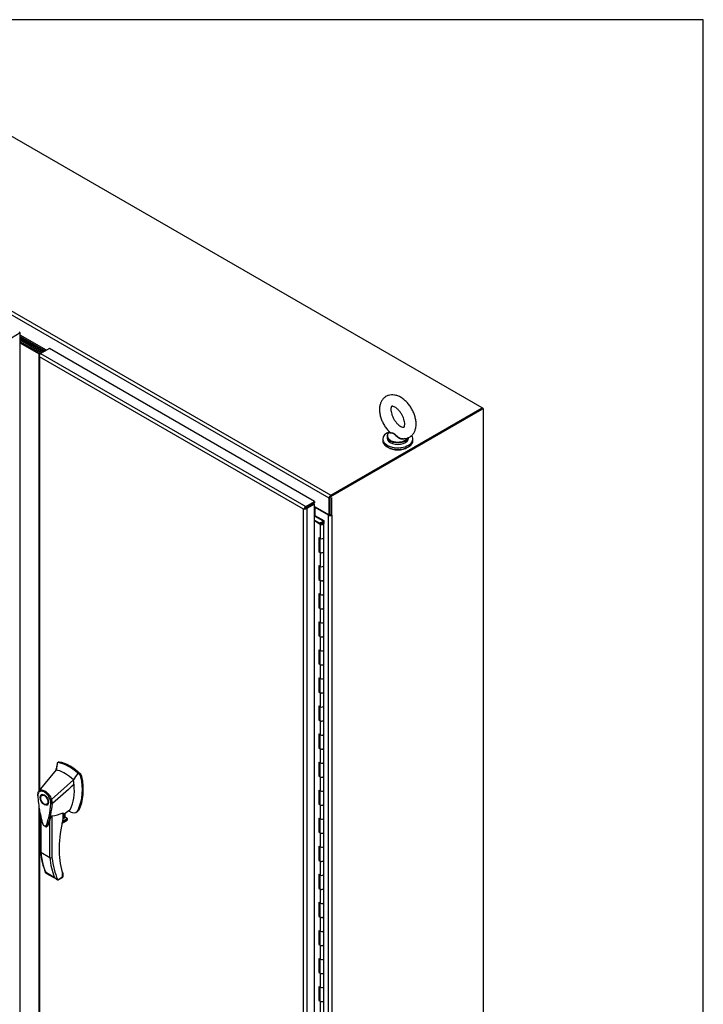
# Model space of a CAD drawing. Header units: inches. Extents: x 1 to 359, y -2 to 239.
# Tile 24 of 24: x 319 to 359, y 182 to 239. Entities that reach past the tile are written whole.
import ezdxf

# ---------------------------------------------------------------- set-up
doc = ezdxf.new("R2010")
doc.units = ezdxf.units.IN
doc.header["$MEASUREMENT"] = 0
for name, color, linetype in [('COM55607-1', 7, 'Continuous'), ('COM70098', 7, 'Continuous'), ('COM70112-1', 7, 'Continuous'), ('COM71181-1', 7, 'Continuous'), ('COM71193-1', 7, 'Continuous'), ('COM71194-1', 7, 'Continuous'), ('Default', 7, 'Continuous'), ('GSK86006', 7, 'Continuous'), ('HAN86294', 7, 'Continuous'), ('SCS86415', 7, 'Continuous'), ('WAF25377', 7, 'Continuous'), ('WAM254785', 7, 'Continuous')]:
    doc.layers.add(name, color=color, linetype=linetype)

# ---------------------------------------------------------------- blocks, each defined once
blk = doc.blocks.new('SE5')
at = {"layer": 'COM55607-1', "color": 7, "linetype": 'Continuous'}
for p, q in [((336.606, 210.003), (336.633, 210.019)), ((337.081, 209.71), (336.606, 209.984)), ((336.606, 209.747), (336.987, 209.527)), ((336.633, 210.019), (337.143, 209.725)), ((336.943, 209.501), (336.606, 209.696)), ((336.984, 209.569), (336.936, 209.592)), ((336.936, 209.592), (336.936, 209.556)), ((336.943, 209.501), (336.943, 208.685)), ((336.976, 209.549), (336.976, 209.533)), ((336.984, 209.569), (336.984, 209.564)), ((337.076, 209.536), (337.076, 209.549)), ((337.081, 209.609), (337.081, 209.71)), ((337.143, 209.725), (337.143, 209.552)), ((337.143, 208.733), (337.143, 209.549)), ((336.861, 208.732), (336.861, 207.916)), ((336.861, 208.732), (336.943, 208.685)), ((336.905, 208.707), (336.905, 207.941)), ((336.909, 208.705), (336.909, 207.916)), ((337.143, 207.916), (337.143, 208.733)), ((336.905, 207.941), (336.861, 207.916)), ((336.861, 207.916), (336.943, 207.868)), ((336.905, 207.941), (336.909, 207.939)), ((336.943, 207.868), (336.943, 207.052)), ((337.143, 207.1), (337.143, 207.916)), ((336.861, 207.099), (336.861, 206.283)), ((336.861, 207.099), (336.943, 207.052)), ((336.905, 207.074), (336.905, 206.308)), ((336.909, 207.072), (336.909, 206.283)), ((337.143, 206.283), (337.143, 207.1)), ((336.905, 206.308), (336.861, 206.283)), ((336.905, 206.308), (336.909, 206.306)), ((336.861, 206.283), (336.943, 206.235)), ((336.943, 206.235), (336.943, 205.419)), ((337.143, 205.467), (337.143, 206.283)), ((336.861, 205.466), (336.861, 204.65)), ((336.861, 205.466), (336.943, 205.419)), ((336.905, 205.441), (336.905, 204.675)), ((336.909, 205.439), (336.909, 204.65)), ((337.143, 204.65), (337.143, 205.467)), ((336.905, 204.675), (336.861, 204.65)), ((336.861, 204.65), (336.943, 204.602)), ((336.905, 204.675), (336.909, 204.673)), ((336.943, 204.602), (336.943, 203.786)), ((337.143, 203.834), (337.143, 204.65)), ((336.861, 203.833), (336.861, 203.017)), ((336.861, 203.833), (336.943, 203.786)), ((336.905, 203.808), (336.905, 203.042)), ((336.909, 203.806), (336.909, 203.017)), ((337.143, 203.017), (337.143, 203.834)), ((336.905, 203.042), (336.861, 203.017)), ((336.861, 203.017), (336.943, 202.969)), ((336.905, 203.042), (336.909, 203.04)), ((336.943, 202.969), (336.943, 202.153)), ((337.143, 202.201), (337.143, 203.017)), ((336.861, 202.2), (336.861, 201.384)), ((336.861, 202.2), (336.943, 202.153)), ((336.905, 202.175), (336.905, 201.409)), ((336.909, 202.173), (336.909, 201.384)), ((337.143, 201.384), (337.143, 202.201)), ((336.905, 201.409), (336.861, 201.384)), ((336.861, 201.384), (336.943, 201.336)), ((336.905, 201.409), (336.909, 201.407)), ((336.943, 201.336), (336.943, 200.52)), ((337.143, 200.568), (337.143, 201.384)), ((336.861, 200.567), (336.861, 199.751)), ((336.861, 200.567), (336.943, 200.52)), ((336.905, 200.542), (336.905, 199.776)), ((336.909, 200.54), (336.909, 199.751)), ((337.143, 199.751), (337.143, 200.568)), ((336.905, 199.776), (336.861, 199.751)), ((336.861, 199.751), (336.943, 199.703)), ((336.905, 199.776), (336.909, 199.774)), ((336.943, 199.703), (336.943, 198.887)), ((337.143, 198.935), (337.143, 199.751)), ((336.861, 198.934), (336.861, 198.118)), ((336.861, 198.934), (336.943, 198.887)), ((336.905, 198.909), (336.905, 198.143)), ((336.909, 198.907), (336.909, 198.118)), ((337.143, 198.118), (337.143, 198.935)), ((336.905, 198.143), (336.861, 198.118)), ((336.861, 198.118), (336.943, 198.07)), ((336.905, 198.143), (336.909, 198.141)), ((336.943, 198.07), (336.943, 197.254)), ((337.143, 197.302), (337.143, 198.118)), ((336.861, 197.301), (336.861, 196.485)), ((336.861, 197.301), (336.943, 197.254)), ((336.905, 197.276), (336.905, 196.51)), ((336.909, 197.274), (336.909, 196.485)), ((337.143, 196.485), (337.143, 197.302)), ((336.905, 196.51), (336.861, 196.485)), ((336.861, 196.485), (336.943, 196.437)), ((336.905, 196.51), (336.909, 196.508)), ((336.943, 196.437), (336.943, 195.621)), ((337.143, 195.669), (337.143, 196.485)), ((336.861, 195.668), (336.861, 194.852)), ((336.861, 195.668), (336.943, 195.621)), ((336.905, 195.643), (336.905, 194.877)), ((336.909, 195.641), (336.909, 194.852)), ((337.143, 194.852), (337.143, 195.669)), ((336.905, 194.877), (336.861, 194.852)), ((336.861, 194.852), (336.943, 194.804)), ((336.905, 194.877), (336.909, 194.875)), ((337.143, 194.036), (337.143, 194.852)), ((336.943, 194.804), (336.943, 193.988)), ((336.861, 194.035), (336.861, 193.219)), ((336.861, 194.035), (336.943, 193.988)), ((336.905, 194.01), (336.905, 193.244)), ((336.909, 194.008), (336.909, 193.219)), ((337.143, 193.219), (337.143, 194.036)), ((336.905, 193.244), (336.861, 193.219)), ((336.861, 193.219), (336.943, 193.171)), ((336.905, 193.244), (336.909, 193.242)), ((336.943, 193.171), (336.943, 192.355)), ((337.143, 192.403), (337.143, 193.219)), ((336.861, 192.402), (336.861, 191.586)), ((336.861, 192.402), (336.943, 192.355)), ((336.905, 192.377), (336.905, 191.611)), ((336.909, 192.375), (336.909, 191.586)), ((337.143, 191.586), (337.143, 192.403)), ((336.905, 191.611), (336.861, 191.586)), ((336.861, 191.586), (336.943, 191.538)), ((336.905, 191.611), (336.909, 191.609)), ((336.943, 191.538), (336.943, 190.722)), ((337.143, 190.77), (337.143, 191.586)), ((336.861, 190.769), (336.861, 189.953)), ((336.861, 190.769), (336.943, 190.722)), ((336.905, 190.744), (336.905, 189.978)), ((336.909, 190.742), (336.909, 189.953)), ((337.143, 189.953), (337.143, 190.77)), ((336.905, 189.978), (336.861, 189.953)), ((336.861, 189.953), (336.943, 189.905)), ((336.905, 189.978), (336.909, 189.976)), ((336.943, 189.905), (336.943, 189.089)), ((337.143, 189.137), (337.143, 189.953)), ((336.861, 189.136), (336.861, 188.32)), ((336.861, 189.136), (336.943, 189.089)), ((337.143, 188.32), (337.143, 189.137)), ((336.905, 189.111), (336.905, 188.345)), ((336.909, 189.109), (336.909, 188.32)), ((336.905, 188.345), (336.861, 188.32)), ((336.861, 188.32), (336.943, 188.272)), ((336.905, 188.345), (336.909, 188.343)), ((336.943, 188.272), (336.943, 187.456)), ((337.143, 187.504), (337.143, 188.32)), ((336.861, 187.503), (336.861, 186.687)), ((336.861, 187.503), (336.943, 187.456)), ((336.905, 187.478), (336.905, 186.712)), ((336.909, 187.476), (336.909, 186.687)), ((337.143, 186.687), (337.143, 187.504)), ((336.905, 186.712), (336.861, 186.687)), ((336.861, 186.687), (336.943, 186.639)), ((336.905, 186.712), (336.909, 186.71)), ((336.943, 186.639), (336.943, 185.823)), ((337.143, 185.871), (337.143, 186.687)), ((336.861, 185.87), (336.861, 185.054)), ((336.861, 185.87), (336.943, 185.823)), ((336.905, 185.845), (336.905, 185.079)), ((336.909, 185.843), (336.909, 185.054)), ((337.143, 185.054), (337.143, 185.871)), ((336.905, 185.079), (336.861, 185.054)), ((336.861, 185.054), (336.943, 185.006)), ((336.905, 185.079), (336.909, 185.077)), ((336.943, 185.006), (336.943, 184.19)), ((337.143, 184.238), (337.143, 185.054)), ((336.861, 184.237), (336.861, 183.421)), ((336.861, 184.237), (336.943, 184.19)), ((336.905, 184.212), (336.905, 183.446)), ((336.909, 184.21), (336.909, 183.421)), ((337.143, 183.421), (337.143, 184.238)), ((336.905, 183.446), (336.861, 183.421)), ((336.861, 183.421), (336.943, 183.373)), ((336.905, 183.446), (336.909, 183.444)), ((337.143, 182.605), (337.143, 183.421)), ((336.943, 183.373), (336.943, 182.557)), ((336.861, 182.604), (336.861, 181.788)), ((336.861, 182.604), (336.943, 182.557)), ((336.905, 182.579), (336.905, 181.813)), ((336.909, 182.577), (336.909, 181.788)), ((337.143, 181.788), (337.143, 182.605)), ((336.905, 181.813), (336.861, 181.788)), ((336.861, 181.788), (336.943, 181.74)), ((336.905, 181.813), (336.909, 181.811)), ((336.943, 181.74), (336.943, 180.924)), ((337.143, 180.972), (337.143, 181.788))]:
    blk.add_line(p, q, dxfattribs=at)
for centre, major_axis, start_param, end_param in [((337.026, 209.549), (-0.117, 0), 0.785398, 5.588822), ((337.026, 209.549), (-0.055, 0), 0.785398, 5.588822), ((337.026, 209.549), (0.117, 0), 0.045517, 1.082582), ((337.026, 208.733), (-0.117, 0), 0.785398, 3.141593), ((337.026, 208.733), (-0.117, 0), 0.785398, 3.141593), ((337.026, 207.916), (-0.117, 0), 0, 3.141593), ((337.026, 207.916), (-0.117, 0), 0.785398, 3.141593), ((337.026, 207.1), (-0.117, 0), 0.785398, 3.141593), ((337.026, 207.1), (-0.117, 0), 0.785398, 3.141593), ((337.026, 206.283), (-0.117, 0), 0, 3.141593), ((337.026, 206.283), (-0.117, 0), 0.785398, 3.141593), ((337.026, 205.467), (-0.117, 0), 0.785398, 3.141593), ((337.026, 205.467), (-0.117, 0), 0.785398, 3.141593), ((337.026, 204.65), (-0.117, 0), 0, 3.141593), ((337.026, 204.65), (-0.117, 0), 0.785398, 3.141593), ((337.026, 203.834), (-0.117, 0), 0.785398, 3.141593), ((337.026, 203.834), (-0.117, 0), 0.785398, 3.141593), ((337.026, 203.017), (-0.117, 0), 0, 3.141593), ((337.026, 203.017), (-0.117, 0), 0.785398, 3.141593), ((337.026, 202.201), (-0.117, 0), 0.785398, 3.141593), ((337.026, 202.201), (-0.117, 0), 0.785398, 3.141593), ((337.026, 201.384), (-0.117, 0), 0, 3.141593), ((337.026, 201.384), (-0.117, 0), 0.785398, 3.141593), ((337.026, 200.568), (-0.117, 0), 0.785398, 3.141593), ((337.026, 200.568), (-0.117, 0), 0.785398, 3.141593), ((337.026, 199.751), (-0.117, 0), 0, 3.141593), ((337.026, 199.751), (-0.117, 0), 0.785398, 3.141593), ((337.026, 198.935), (-0.117, 0), 0.785398, 3.141593), ((337.026, 198.935), (-0.117, 0), 0.785398, 3.141593), ((337.026, 198.118), (-0.117, 0), 0, 3.141593), ((337.026, 198.118), (-0.117, 0), 0.785398, 3.141593), ((337.026, 197.302), (-0.117, 0), 0.785398, 3.141593), ((337.026, 197.302), (-0.117, 0), 0.785398, 3.141593), ((337.026, 196.485), (-0.117, 0), 0, 3.141593), ((337.026, 196.485), (-0.117, 0), 0.785398, 3.141593), ((337.026, 195.669), (-0.117, 0), 0.785398, 3.141593), ((337.026, 195.669), (-0.117, 0), 0.785398, 3.141593), ((337.026, 194.852), (-0.117, 0), 0, 3.141593), ((337.026, 194.852), (-0.117, 0), 0.785398, 3.141593), ((337.026, 194.036), (-0.117, 0), 0.785398, 3.141593), ((337.026, 194.036), (-0.117, 0), 0.785398, 3.141593), ((337.026, 193.219), (-0.117, 0), 0, 3.141593), ((337.026, 193.219), (-0.117, 0), 0.785398, 3.141593), ((337.026, 192.403), (-0.117, 0), 0.785398, 3.141593), ((337.026, 192.403), (-0.117, 0), 0.785398, 3.141593), ((337.026, 191.586), (-0.117, 0), 0, 3.141593), ((337.026, 191.586), (-0.117, 0), 0.785398, 3.141593), ((337.026, 190.77), (-0.117, 0), 0.785398, 3.141593), ((337.026, 190.77), (-0.117, 0), 0.785398, 3.141593), ((337.026, 189.953), (-0.117, 0), 0, 3.141593), ((337.026, 189.953), (-0.117, 0), 0.785398, 3.141593), ((337.026, 189.137), (-0.117, 0), 0.785398, 3.141593), ((337.026, 189.137), (-0.117, 0), 0.785398, 3.141593), ((337.026, 188.32), (-0.117, 0), 0, 3.141593), ((337.026, 188.32), (-0.117, 0), 0.785398, 3.141593), ((337.026, 187.504), (-0.117, 0), 0.785398, 3.141593), ((337.026, 187.504), (-0.117, 0), 0.785398, 3.141593), ((337.026, 186.687), (-0.117, 0), 0, 3.141593), ((337.026, 186.687), (-0.117, 0), 0.785398, 3.141593), ((337.026, 185.871), (-0.117, 0), 0.785398, 3.141593), ((337.026, 185.871), (-0.117, 0), 0.785398, 3.141593), ((337.026, 185.054), (-0.117, 0), 0, 3.141593), ((337.026, 185.054), (-0.117, 0), 0.785398, 3.141593), ((337.026, 184.238), (-0.117, 0), 0.785398, 3.141593), ((337.026, 184.238), (-0.117, 0), 0.785398, 3.141593), ((337.026, 183.421), (-0.117, 0), 0, 3.141593), ((337.026, 183.421), (-0.117, 0), 0.785398, 3.141593), ((337.026, 182.605), (-0.117, 0), 0.785398, 3.141593), ((337.026, 182.605), (-0.117, 0), 0.785398, 3.141593), ((337.026, 181.788), (-0.117, 0), 0, 3.141593), ((337.026, 181.788), (-0.117, 0), 0.785398, 3.141593)]:
    blk.add_ellipse(centre, major_axis=major_axis, ratio=0.57735, start_param=start_param, end_param=end_param, dxfattribs=at)
blk.add_ellipse((337.026, 209.549), major_axis=(0.05, 0), ratio=0.57735, dxfattribs=at)
at = {"layer": 'COM70098', "color": 7, "linetype": 'Continuous'}
for p, q in [((320.83, 219.528), (319.489, 220.303)), ((320.763, 219.489), (319.489, 220.225)), ((320.675, 219.438), (319.489, 220.123)), ((320.608, 219.4), (319.489, 220.046))]:
    blk.add_line(p, q, dxfattribs=at)
at = {"layer": 'COM70112-1', "color": 7, "linetype": 'Continuous'}
for p, q in [((346.357, 216.285), (312.506, 235.829)), ((337.453, 211.027), (303.601, 230.571)), ((303.702, 230.746), (337.554, 211.202)), ((321.009, 219.631), (319.489, 220.509)), ((319.489, 220.431), (320.941, 219.592)), ((319.489, 220.414), (320.927, 219.584)), ((319.489, 220.337), (320.86, 219.545)), ((337.554, 211.202), (346.357, 216.285)), ((337.554, 211.125), (346.357, 216.207)), ((346.357, 216.207), (346.357, 216.285)), ((337.453, 210.046), (337.453, 211.027)), ((337.52, 210.084), (337.52, 211.066)), ((336.43, 210.65), (336.431, 210.65)), ((336.498, 210.689), (336.498, 210.689)), ((336.606, 210.535), (337.453, 210.046)), ((337.453, 210.046), (337.52, 210.084))]:
    blk.add_line(p, q, dxfattribs=at)
for major_axis in [(-0.071, -0.124), (-0.024, -0.0416)]:
    blk.add_ellipse((337.554, 211.085), major_axis=major_axis, ratio=0.57735, start_param=3.926991, end_param=5.497787, dxfattribs=at)
at = {"layer": 'COM71181-1', "color": 7, "linetype": 'Continuous'}
for p, q in [((346.39, 216.266), (346.357, 216.285)), ((346.432, 167.271), (346.432, 216.208)), ((337.587, 211.066), (337.587, 210.046)), ((337.418, 210.041), (336.648, 210.486)), ((336.648, 210.01), (336.648, 210.486)), ((337.418, 163.194), (337.418, 210.041)), ((337.52, 210.084), (337.587, 210.046)), ((337.621, 210.065), (337.587, 210.046)), ((337.599, 210.053), (337.621, 210.041)), ((337.621, 210.041), (337.621, 210.065)), ((337.621, 210.041), (337.621, 163.194))]:
    blk.add_line(p, q, dxfattribs=at)
for centre, major_axis, start_param, end_param in [((346.289, 216.208), (-0.143, 0), 3.141593, 3.926991), ((336.614, 210.466), (0.048, 0), 0.785398, 1.748507), ((337.519, 210.099), (-0.143, 0), 0.785398, 2.356194), ((337.519, 210.099), (-0.048, 0), 1.181057, 1.971798)]:
    blk.add_ellipse(centre, major_axis=major_axis, ratio=0.57735, start_param=start_param, end_param=end_param, dxfattribs=at)
at = {"layer": 'COM71193-1', "color": 7, "linetype": 'Continuous'}
for p, q in [((319.489, 220.642), (318.971, 220.343)), ((319.489, 220.642), (319.421, 220.68)), ((319.489, 172.961), (319.489, 220.642))]:
    blk.add_line(p, q, dxfattribs=at)
at = {"layer": 'COM71194-1', "color": 7, "linetype": 'Continuous'}
for p, q in [((321.191, 219.736), (320.673, 219.438)), ((336.613, 210.833), (321.191, 219.736)), ((320.564, 219.34), (320.564, 193.975)), ((320.593, 219.332), (320.566, 219.33)), ((320.606, 219.399), (320.673, 219.438)), ((320.606, 219.243), (320.606, 194.026)), ((335.96, 210.378), (320.606, 219.243)), ((320.606, 219.243), (320.606, 219.243)), ((320.606, 219.243), (320.606, 219.243)), ((320.606, 219.243), (320.606, 219.243)), ((320.606, 219.243), (320.606, 219.243)), ((320.606, 219.243), (320.606, 219.243)), ((320.673, 219.438), (336.095, 210.534)), ((336.051, 210.431), (335.96, 210.378)), ((335.96, 162.776), (335.96, 210.378)), ((335.96, 210.378), (335.96, 210.378)), ((335.96, 210.378), (335.96, 210.378)), ((335.96, 210.378), (335.961, 210.378)), ((335.96, 210.378), (335.96, 210.378)), ((335.961, 210.378), (336.051, 210.43)), ((336.051, 210.431), (336.015, 210.442)), ((336.051, 210.43), (336.043, 210.394)), ((336.051, 210.43), (336.095, 210.456)), ((336.095, 210.456), (336.051, 210.431)), ((336.095, 210.534), (336.613, 210.833)), ((336.095, 210.456), (336.613, 210.755)), ((336.539, 210.712), (336.095, 210.456)), ((336.095, 210.456), (336.095, 210.456)), ((336.095, 210.456), (336.095, 210.456)), ((336.095, 210.456), (336.095, 210.456)), ((336.095, 210.456), (336.095, 210.456)), ((336.606, 210.673), (336.163, 210.417)), ((336.163, 210.417), (336.163, 162.736)), ((336.606, 210.673), (336.539, 210.712)), ((336.606, 162.992), (336.606, 210.673)), ((336.613, 210.833), (336.613, 210.755)), ((320.564, 193.164), (320.564, 171.66)), ((320.606, 192.895), (320.606, 171.64))]:
    blk.add_line(p, q, dxfattribs=at)
for centre, radius, start, end in [((320.733, 219.355), 0.169, 188.66802, 221.43114), ((320.852, 219.326), 0.26, 175.70571, 198.6064), ((336.188, 210.237), 0.268, 130.24922, 148.19098), ((335.952, 210.646), 0.268, 271.80902, 289.75078)]:
    blk.add_arc(centre, radius, start, end, dxfattribs=at)
for centre, major_axis, start_param, end_param in [((320.707, 219.34), (0.143, 0), 2.356194, 3.27243), ((320.673, 219.321), (0.072, 0.124), 0.785398, 1.701633), ((336.095, 210.417), (0.072, 0.124), 0.785398, 1.701633), ((336.061, 210.476), (0.143, 0), 4.581552, 5.497787)]:
    blk.add_ellipse(centre, major_axis=major_axis, ratio=0.57735, start_param=start_param, end_param=end_param, dxfattribs=at)
at = {"layer": 'GSK86006', "color": 7, "linetype": 'Continuous'}
for p, q in [((320.763, 219.489), (319.489, 220.225)), ((320.675, 219.438), (319.489, 220.123))]:
    blk.add_line(p, q, dxfattribs=at)
at = {"layer": 'HAN86294', "color": 7, "linetype": 'Continuous'}
for p, q in [((321.627, 195.552), (321.576, 195.206)), ((321.637, 195.595), (321.627, 195.552)), ((321.717, 195.661), (321.658, 195.627)), ((321.692, 195.634), (321.748, 195.666)), ((321.576, 195.206), (320.57, 193.982)), ((322.963, 194.9), (322.835, 195.022)), ((322.963, 194.9), (323.019, 194.932)), ((322.576, 194.628), (321.304, 193.492)), ((323.018, 194.797), (323.074, 194.83)), ((320.57, 193.982), (320.542, 193.948)), ((320.827, 193.776), (320.738, 193.725)), ((321.038, 193.205), (321.127, 193.256)), ((321.355, 193.257), (321.356, 193.258)), ((320.66, 192.622), (320.66, 190.433)), ((321.974, 192.368), (321.974, 192.709)), ((321.991, 192.61), (322.364, 192.878)), ((321.991, 192.393), (321.991, 192.69)), ((322.09, 192.432), (322.09, 192.682)), ((322.099, 192.445), (322.099, 192.688)), ((322.742, 192.747), (322.801, 192.781)), ((322.849, 192.861), (322.906, 192.894)), ((320.687, 192.488), (320.687, 190.395)), ((321.203, 190.097), (321.203, 192.277)), ((321.33, 192.533), (321.33, 190.102)), ((321.912, 192.09), (322.18, 192.245)), ((321.914, 192.102), (322.211, 192.274)), ((322.24, 192.343), (321.927, 192.162)), ((321.939, 192.218), (322.221, 192.381)), ((321.973, 192.365), (322.09, 192.432)), ((322.221, 192.381), (322.099, 192.452)), ((321.203, 190.097), (320.687, 190.395)), ((320.952, 189.273), (321.468, 188.975)), ((320.979, 189.202), (321.606, 188.84)), ((321.967, 189.226), (321.951, 189.284)), ((321.953, 188.985), (321.953, 189.184)), ((321.979, 189.004), (321.979, 189.165)), ((321.664, 188.818), (321.953, 188.985)), ((321.734, 188.828), (321.949, 188.952))]:
    blk.add_line(p, q, dxfattribs=at)
for centre, radius, start, end in [((321.684, 195.586), 0.0478, 80.57156, 170.09371), ((314.616, 195.942), 6.995, 353.8843, 354.57827), ((322.813, 194.753), 0.21, 12.12422, 44.31154), ((320.117, 194.074), 2.99, 336.06491, 13.99549), ((320.834, 193.773), 0.337, 153.45406, 184.20608), ((320.822, 193.717), 0.32, 141.11203, 182.47497), ((320.834, 193.773), 0.337, 141.55217, 146.85821), ((316.385, 193.621), 4.984, 340.56542, 355.82537), ((321.226, 193.655), 0.181, 272.98106, 295.53925), ((320.567, 193.243), 0.708, 1.4293, 19.06819), ((321.319, 193.343), 0.0931, 241.17241, 292.54547), ((320.6, 193.217), 0.755, 2.98151, 21.32136), ((321.063, 194.764), 2.248, 276.83272, 293.90537), ((320.979, 189.66), 3.418, 65.17768, 67.5781), ((321.931, 192.393), 0.06, 346.46287, 0), ((322.117, 192.346), 0.119, 301.76301, 322.50066), ((322.202, 192.348), 0.0385, 352.48421, 59.47215), ((325.163, 190.909), 4.528, 185.96345, 201.76721), ((321.262, 190.216), 0.133, 243.40997, 300.79876), ((321.778, 189.158), 0.36, 210.45213, 251.46621), ((321.52, 188.882), 0.158, 335.6435, 336.40064), ((321.919, 189.004), 0.06, 300, 0)]:
    blk.add_arc(centre, radius, start, end, dxfattribs=at)
for centre, major_axis, ratio, start_param, end_param in [((324.188, 193.377), (-1.861, 3.223), 0.57735, 0.554197, 0.658169), ((322.327, 193.288), (-1.292, 2.238), 0.57735, 5.216072, 5.852948), ((321.779, 195.553), (0.062, -0.108), 0.57735, 2.711356, 3.141593), ((322.384, 193.321), (-1.292, 2.238), 0.57735, 5.142626, 5.852948), ((322.076, 193.143), (-1.142, 1.979), 0.57735, -0.49151, -0.47064), ((322.076, 193.143), (-1.142, 1.979), 0.57735, -0.533193, -0.49151), ((322.076, 193.143), (-1.142, 1.979), 0.57735, 5.183029, 5.749992), ((322.989, 194.854), (0.063, -0.108), 0.57735, 1.032882, 2.001033), ((320.216, 195.381), (1.711, -2.963), 0.57735, 0.347274, 0.9125), ((320.216, 195.381), (1.711, -2.963), 0.57735, 0.961917, 1.005578), ((320.216, 195.381), (1.711, -2.963), 0.57735, 0.934083, 0.961917), ((320.216, 195.381), (1.711, -2.963), 0.57735, 0.9125, 0.934083), ((320.523, 195.559), (1.861, -3.223), 0.57735, 0.347274, 1.032882), ((320.977, 193.516), (0.175, -0.303), 0.57735, 3.396895, 3.682808), ((320.977, 193.516), (0.175, -0.303), 0.57735, 5.74197, 6.027883), ((321.927, 192.504), (-0.101, -0.175), 0.57735, 1.252561, 2.851005), ((321.916, 192.51), (-0.094, -0.162), 0.57735, 1.387509, 2.781229), ((322.118, 193.253), (-0.225, 0.39), 0.57735, 3.22493, 3.488867), ((322.369, 193.398), (0.375, -0.65), 0.57735, -0.71714, -0.516378), ((322.369, 193.398), (-0.375, 0.65), 0.57735, 2.625215, 3.488867), ((322.426, 193.431), (-0.375, 0.65), 0.57735, 3.141593, 3.488867), ((326.332, 193.259), (-3.239, -5.609), 0.57735, 5.185461, 5.780619), ((321.931, 192.393), (-0.06, 0), 0.57735, 2.356194, 3.141593), ((321.931, 192.393), (-0.0583, 0.014), 0.372014, 2.470308, 3.141593), ((322.069, 192.445), (-0.03, 0), 0.57735, 2.356194, 3.141593), ((322.154, 192.318), (-0.062, -0.108), 0.57735, 1.492881, 2.113829), ((325.877, 194.155), (-3.7, -6.408), 0.57735, -0.658671, -0.441314), ((326.393, 193.857), (-3.7, -6.408), 0.57735, -0.658671, -0.441314), ((326.457, 193.82), (-3.655, -6.33), 0.57735, 5.625294, 5.881649), ((326.332, 193.259), (-3.239, -5.609), 0.57735, -0.502566, -0.488515), ((321.91, 189.208), (-0.0573, -0.0179), 0.720992, 2.15675, 3.14275), ((321.889, 189.021), (-0.0623, 0.0676), 0.368973, 3.059018, 3.844416), ((321.889, 189.021), (-0.0897, 0.0201), 0.368973, 2.438769, 3.224167)]:
    blk.add_ellipse(centre, major_axis=major_axis, ratio=ratio, start_param=start_param, end_param=end_param, dxfattribs=at)
for major_axis in [(0.175, -0.303), (0.15, -0.26)]:
    blk.add_ellipse((320.888, 193.465), major_axis=major_axis, ratio=0.57735, dxfattribs=at)
for points in [[(322.835, 195.022), (322.749, 194.891), (322.663, 194.759), (322.576, 194.628)], [(322.615, 194.35), (322.196, 193.986), (321.776, 193.622), (321.356, 193.258)], [(321.085, 191.962), (321.08, 191.947), (321.072, 191.934), (321.061, 191.926)]]:
    blk.add_open_spline(points, degree=3, dxfattribs=at)
for points, knots in [([(320.498, 193.748), (320.493, 193.745), (320.49, 193.741), (320.485, 193.733), (320.484, 193.729), (320.485, 193.723), (320.486, 193.721), (320.487, 193.717), (320.488, 193.715), (320.491, 193.711), (320.493, 193.71), (320.497, 193.706), (320.5, 193.705), (320.502, 193.703)], [0, 0, 0, 0, 0.25, 0.25, 0.5, 0.5, 0.625, 0.625, 0.75, 0.75, 0.875, 0.875, 1, 1, 1, 1]), ([(320.502, 193.703), (320.523, 193.417), (320.56, 193.125), (320.641, 192.679), (320.672, 192.529), (320.725, 192.301), (320.744, 192.225), (320.77, 192.129), (320.774, 192.11), (320.788, 192.072), (320.798, 192.053), (320.831, 192), (320.861, 191.971), (320.904, 191.946), (320.917, 191.941), (320.929, 191.939)], [0, 0, 0, 0, 0.25, 0.25, 0.375, 0.375, 0.4375, 0.4375, 0.453125, 0.453125, 0.46875, 0.46875, 0.5, 0.5, 0.5136452, 0.5136452, 0.5136452, 0.5136452]), ([(320.57, 193.982), (320.564, 193.974), (320.561, 193.963), (320.562, 193.941), (320.566, 193.929), (320.573, 193.918)], [0, 0, 0, 0, 0.5, 0.5, 1, 1, 1, 1]), ([(320.57, 193.982), (320.592, 194.003), (320.618, 194.019), (320.676, 194.039), (320.707, 194.043), (320.774, 194.04), (320.809, 194.032), (320.881, 194.005), (320.918, 193.986), (320.991, 193.937), (321.027, 193.908), (321.096, 193.84), (321.128, 193.803), (321.189, 193.721), (321.217, 193.677), (321.265, 193.587), (321.287, 193.539), (321.304, 193.492)], [0, 0, 0, 0, 0.125, 0.125, 0.25, 0.25, 0.375, 0.375, 0.5, 0.5, 0.625, 0.625, 0.75, 0.75, 0.875, 0.875, 1, 1, 1, 1]), ([(321.235, 193.475), (321.22, 193.518), (321.201, 193.56), (321.173, 193.611), (321.168, 193.621), (321.156, 193.641), (321.15, 193.651), (321.131, 193.681), (321.118, 193.7), (321.09, 193.737), (321.076, 193.754), (321.054, 193.78), (321.046, 193.788), (321.031, 193.804), (321.023, 193.812), (320.984, 193.85), (320.952, 193.876), (320.886, 193.921), (320.853, 193.938), (320.812, 193.953), (320.804, 193.956), (320.788, 193.961), (320.78, 193.963), (320.756, 193.968), (320.741, 193.97), (320.711, 193.972), (320.696, 193.972), (320.668, 193.968), (320.654, 193.965), (320.616, 193.951), (320.593, 193.937), (320.573, 193.918)], [0, 0, 0, 0, 0.125, 0.125, 0.15625, 0.15625, 0.1875, 0.1875, 0.25, 0.25, 0.3125, 0.3125, 0.34375, 0.34375, 0.375, 0.375, 0.5, 0.5, 0.625, 0.625, 0.65625, 0.65625, 0.6875, 0.6875, 0.75, 0.75, 0.8125, 0.8125, 0.875, 0.875, 1, 1, 1, 1]), ([(320.929, 191.939), (320.945, 191.936), (320.96, 191.937), (320.983, 191.948), (320.992, 191.957), (321.005, 191.98), (321.01, 191.994), (321.035, 192.061), (321.053, 192.115), (321.106, 192.282), (321.137, 192.396), (321.217, 192.749), (321.254, 192.998), (321.274, 193.261)], [0.5136452, 0.5136452, 0.5136452, 0.5136452, 0.53125, 0.53125, 0.546875, 0.546875, 0.5625, 0.5625, 0.625, 0.625, 0.75, 0.75, 1, 1, 1, 1]), ([(321.974, 192.709), (321.977, 192.711), (321.979, 192.711), (321.983, 192.711), (321.984, 192.71), (321.988, 192.708), (321.989, 192.705), (321.991, 192.7), (321.991, 192.697), (321.991, 192.692), (321.991, 192.692), (321.991, 192.691)], [0, 0, 0, 0, 0.0625, 0.0625, 0.125, 0.125, 0.25, 0.25, 0.375, 0.375, 0.3976584, 0.3976584, 0.3976584, 0.3976584]), ([(321.203, 192.277), (321.183, 192.208), (321.162, 192.14), (321.127, 192.04), (321.114, 192.006), (321.094, 191.957), (321.084, 191.944), (321.072, 191.934)], [0, 0, 0, 0, 0.2045748, 0.2045748, 0.3106572, 0.3106572, 0.3641506, 0.3641506, 0.3641506, 0.3641506]), ([(321.203, 192.277), (321.215, 192.318), (321.229, 192.36), (321.256, 192.426), (321.265, 192.448), (321.284, 192.483), (321.291, 192.495), (321.303, 192.512), (321.308, 192.518), (321.319, 192.528), (321.325, 192.532), (321.33, 192.533)], [0, 0, 0, 0, 0.5, 0.5, 0.75, 0.75, 0.875, 0.875, 0.9375, 0.9375, 1, 1, 1, 1]), ([(320.948, 191.909), (320.951, 191.907), (320.971, 191.898), (321.011, 191.902), (321.049, 191.913), (321.061, 191.926), (321.061, 191.926)], [0, 0, 0, 0, 0.066437, 0.546563, 0.98459, 1, 1, 1, 1]), ([(320.687, 190.395), (320.683, 190.397), (320.679, 190.4), (320.672, 190.406), (320.67, 190.409), (320.665, 190.416), (320.663, 190.419), (320.661, 190.426), (320.66, 190.429), (320.66, 190.433)], [0, 0, 0, 0, 0.125, 0.125, 0.25, 0.25, 0.375, 0.375, 0.4994523, 0.4994523, 0.4994523, 0.4994523]), ([(320.979, 189.202), (320.976, 189.204), (320.973, 189.206), (320.967, 189.211), (320.964, 189.214), (320.956, 189.225), (320.953, 189.233), (320.951, 189.247), (320.951, 189.252), (320.951, 189.262), (320.951, 189.268), (320.952, 189.273)], [0.2815674, 0.2815674, 0.2815674, 0.2815674, 0.375, 0.375, 0.5, 0.5, 0.75, 0.75, 0.875, 0.875, 1, 1, 1, 1]), ([(321.979, 189.165), (321.979, 189.165), (321.979, 189.165), (321.977, 189.166), (321.974, 189.169), (321.965, 189.175), (321.96, 189.179), (321.953, 189.184)], [0.4406417, 0.4406417, 0.4406417, 0.4406417, 0.5, 0.5, 0.75, 0.75, 1, 1, 1, 1]), ([(321.979, 189.165), (321.979, 189.165), (321.979, 189.17), (321.977, 189.191), (321.972, 189.209), (321.967, 189.226)], [0, 0, 0, 0, 0.010769, 0.221303, 1, 1, 1, 1]), ([(321.664, 188.817), (321.679, 188.813), (321.692, 188.813), (321.711, 188.818), (321.717, 188.82), (321.726, 188.824), (321.73, 188.826), (321.733, 188.828)], [0, 0, 0, 0, 0.25, 0.25, 0.375, 0.375, 0.4533737, 0.4533737, 0.4533737, 0.4533737])]:
    blk.add_open_spline(points, degree=3, knots=knots, dxfattribs=at)
at = {"layer": 'SCS86415', "color": 7, "linetype": 'Continuous'}
for p, q in [((340.827, 214.611), (340.827, 214.514)), ((340.979, 214.868), (340.957, 214.85)), ((342.077, 214.514), (342.077, 214.554))]:
    blk.add_line(p, q, dxfattribs=at)
for centre, major_axis, start_param, end_param in [((341.452, 214.643), (0.611, 0), 3.05246, 5.969333), ((341.452, 214.611), (-0.625, 0), 5.983057, 6.283185), ((341.452, 214.611), (-0.625, 0), 0, 0.613378), ((341.452, 214.514), (-0.625, 0), 0, 3.141593), ((341.452, 214.643), (0.611, 0), 2.514731, 3.05246), ((341.452, 214.611), (-0.625, 0), 0.613378, 2.567615), ((341.452, 214.611), (-0.625, 0), 2.567615, 2.960463)]:
    blk.add_ellipse(centre, major_axis=major_axis, ratio=0.57735, start_param=start_param, end_param=end_param, dxfattribs=at)
for points, knots in [([(342.515, 215.34), (342.514, 215.385), (342.511, 215.495), (342.476, 215.698), (342.403, 215.93), (342.3, 216.159), (342.169, 216.374), (342.015, 216.571), (341.841, 216.742), (341.651, 216.883), (341.455, 216.981), (341.263, 217.034), (341.082, 217.045), (340.905, 217.014), (340.742, 216.94), (340.604, 216.825), (340.5, 216.681), (340.429, 216.513), (340.389, 216.323), (340.384, 216.111), (340.414, 215.883), (340.479, 215.65), (340.576, 215.419), (340.7, 215.202), (340.84, 215.009), (340.935, 214.914), (340.984, 214.865)], [0, 0, 0, 0, 0.024889, 0.069739, 0.114432, 0.158948, 0.203411, 0.248045, 0.293062, 0.338752, 0.385275, 0.426392, 0.46536, 0.502704, 0.542945, 0.581527, 0.619537, 0.65837, 0.699149, 0.742139, 0.786577, 0.831301, 0.875856, 0.920311, 0.964892, 1, 1, 1, 1]), ([(341.853, 215.34), (341.852, 215.318), (341.85, 215.265), (341.834, 215.195), (341.812, 215.157), (341.803, 215.152), (341.801, 215.149), (341.756, 215.147), (341.677, 215.17), (341.572, 215.228), (341.459, 215.318), (341.346, 215.44), (341.242, 215.586), (341.155, 215.748), (341.092, 215.913), (341.056, 216.069), (341.047, 216.202), (341.06, 216.301), (341.083, 216.357), (341.099, 216.373), (341.099, 216.373), (341.12, 216.379), (341.185, 216.37), (341.276, 216.331), (341.386, 216.257), (341.5, 216.15), (341.61, 216.015), (341.707, 215.86), (341.783, 215.695), (341.833, 215.534), (341.851, 215.412), (341.852, 215.358), (341.853, 215.34)], [0, 0, 0, 0, 0.017286, 0.049827, 0.082796, 0.11805, 0.163263, 0.19551, 0.229889, 0.262829, 0.296124, 0.330231, 0.365018, 0.400152, 0.435224, 0.46977, 0.503497, 0.536369, 0.569059, 0.602947, 0.642155, 0.681725, 0.71302, 0.746114, 0.779149, 0.812835, 0.847313, 0.882318, 0.917484, 0.952339, 0.986508, 1, 1, 1, 1]), ([(341.702, 214.494), (341.729, 214.49), (341.807, 214.479), (341.956, 214.5), (342.124, 214.563), (342.27, 214.671), (342.382, 214.809), (342.46, 214.97), (342.507, 215.152), (342.513, 215.271), (342.515, 215.34)], [0, 0, 0, 0, 0.056985, 0.187582, 0.329065, 0.463787, 0.595594, 0.729092, 0.868649, 1, 1, 1, 1]), ([(341.856, 214.494), (341.854, 214.493), (341.853, 214.492), (341.808, 214.46), (341.749, 214.449), (341.657, 214.46), (341.626, 214.467), (341.566, 214.49), (341.537, 214.504), (341.453, 214.554), (341.403, 214.596), (341.335, 214.663), (341.313, 214.686), (341.27, 214.73), (341.248, 214.75), (341.203, 214.781), (341.179, 214.79), (341.134, 214.801), (341.113, 214.803), (341.055, 214.807), (341.023, 214.809), (340.98, 214.822), (340.969, 214.834), (340.976, 214.852)], [0.5603317, 0.5603317, 0.5603317, 0.5603317, 0.5625, 0.5625, 0.625, 0.625, 0.65625, 0.65625, 0.6875, 0.6875, 0.75, 0.75, 0.78125, 0.78125, 0.8125, 0.8125, 0.84375, 0.84375, 0.875, 0.875, 0.9375, 0.9375, 1, 1, 1, 1]), ([(340.982, 214.864), (340.987, 214.859), (340.993, 214.855), (341.023, 214.842), (341.055, 214.837), (341.113, 214.828), (341.134, 214.824), (341.178, 214.811), (341.201, 214.801), (341.269, 214.76), (341.312, 214.716), (341.403, 214.633), (341.453, 214.591), (341.563, 214.525), (341.624, 214.5), (341.691, 214.491), (341.697, 214.49), (341.702, 214.49)], [0.0406522, 0.0406522, 0.0406522, 0.0406522, 0.0625, 0.0625, 0.125, 0.125, 0.15625, 0.15625, 0.1875, 0.1875, 0.25, 0.25, 0.3125, 0.3125, 0.375, 0.375, 0.3803602, 0.3803602, 0.3803602, 0.3803602])]:
    blk.add_open_spline(points, degree=3, knots=knots, dxfattribs=at)
blk.add_open_spline([(340.976, 214.852), (340.977, 214.855), (340.979, 214.858), (340.981, 214.861)], degree=3, dxfattribs=at)
at = {"layer": 'WAF25377', "color": 7, "linetype": 'Continuous'}
for p, q in [((340.577, 214.465), (340.577, 214.371)), ((342.327, 214.371), (342.327, 214.465))]:
    blk.add_line(p, q, dxfattribs=at)
for centre, start_param, end_param in [((341.452, 214.465), 5.293585, 6.283185), ((341.452, 214.465), 0, 3.552168), ((341.452, 214.371), 0, 3.141593)]:
    blk.add_ellipse(centre, major_axis=(-0.875, 0), ratio=0.57735, start_param=start_param, end_param=end_param, dxfattribs=at)
at = {"layer": 'WAM254785', "color": 7, "linetype": 'Continuous'}
blk.add_ellipse((341.452, 214.269), major_axis=(-0.75, 0), ratio=0.57735, start_param=0.705194, end_param=2.436399, dxfattribs=at)
blk = doc.blocks.new('BORDER')
at = {"layer": 'Default', "color": 7, "linetype": 'Continuous'}
for p, q in [((0, 27.86), (-41.86, 27.86)), ((0, 0), (0, 27.86))]:
    blk.add_line(p, q, dxfattribs=at)

msp = doc.modelspace()

# ---------------------------------------------------------------- block references
at = {"layer": 'Default', "color": 7, "xscale": 8.55, "yscale": 8.55, "zscale": 8.55}
msp.add_blockref('BORDER', (359.223, 0.67), dxfattribs=at)
at = {"layer": 'Default'}
msp.add_blockref('SE5', (0, 0), dxfattribs=at)

doc.saveas('drawing.dxf')
